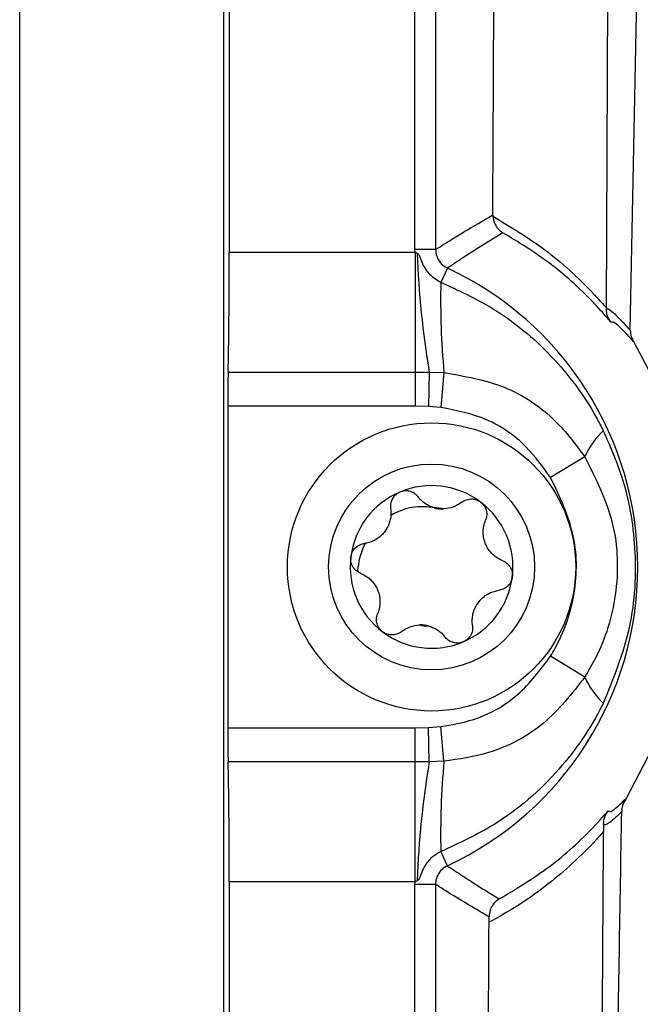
# Model space of a CAD drawing. Header units: millimetres. Extents: x -0.53 to 0.61, y -0.22 to 0.52.
# Tile 12 of 77: x -0.0803 to -0.0652, y 0.0554 to 0.0793. Entities that reach past the tile are written whole.
import ezdxf

# ---------------------------------------------------------------- set-up
doc = ezdxf.new("R2010")
doc.units = ezdxf.units.MM
doc.layers.add('FORMAT', color=7, linetype='Continuous')

msp = doc.modelspace()

# ---------------------------------------------------------------- linework, layer by layer
at = {"layer": 'FORMAT', "color": 7, "linetype": 'Continuous', "lineweight": 25}
for p, q in [((-0.080311, 0.022519), (-0.080311, 0.279519)), ((-0.075354, 0.022475), (-0.075354, 0.279562)), ((-0.075223, 0.228374), (-0.075223, 0.073663)), ((-0.070714, 0.07373), (-0.070714, 0.228308)), ((-0.070214, 0.228308), (-0.070214, 0.07373)), ((-0.066067, 0.072305), (-0.06602, 0.08149)), ((-0.065487, 0.071767), (-0.065324, 0.080069)), ((-0.068824, 0.074569), (-0.068823, 0.074538)), ((-0.075223, 0.073663), (-0.070712, 0.073663)), ((-0.070712, 0.073663), (-0.070714, 0.07373)), ((-0.070214, 0.07373), (-0.070714, 0.07373)), ((-0.070712, 0.073663), (-0.07066, 0.07364)), ((-0.070712, 0.073663), (-0.070712, 0.070753)), ((-0.069925, 0.073276), (-0.070086, 0.072932)), ((-0.066067, 0.072305), (-0.066067, 0.072282)), ((-0.065405, 0.071496), (-0.064635, 0.07003)), ((-0.07525, 0.070753), (-0.070712, 0.070753)), ((-0.070712, 0.070753), (-0.070368, 0.070753)), ((-0.070712, 0.070753), (-0.070712, 0.069922)), ((-0.070368, 0.070753), (-0.070384, 0.069918)), ((-0.070368, 0.070753), (-0.07001, 0.070739)), ((-0.07001, 0.070739), (-0.07009, 0.069894)), ((-0.075258, 0.069922), (-0.075258, 0.062115)), ((-0.070712, 0.069922), (-0.075258, 0.069922)), ((-0.070384, 0.069918), (-0.070712, 0.069922)), ((-0.07009, 0.069894), (-0.070384, 0.069918)), ((-0.066592, 0.068694), (-0.067423, 0.068188)), ((-0.066592, 0.063343), (-0.067423, 0.063849)), ((-0.075258, 0.062115), (-0.070712, 0.062115)), ((-0.070712, 0.062115), (-0.070384, 0.062119)), ((-0.070712, 0.061284), (-0.070712, 0.062115)), ((-0.070384, 0.062119), (-0.07009, 0.062143)), ((-0.070368, 0.061284), (-0.070384, 0.062119)), ((-0.07001, 0.061298), (-0.07009, 0.062143)), ((-0.064762, 0.061981), (-0.065588, 0.060394)), ((-0.070712, 0.061284), (-0.07525, 0.061284)), ((-0.070712, 0.058374), (-0.070712, 0.061284)), ((-0.070368, 0.061284), (-0.070712, 0.061284)), ((-0.07001, 0.061298), (-0.070368, 0.061284)), ((-0.069925, 0.058761), (-0.070086, 0.059105)), ((-0.075223, 0.058374), (-0.075223, 0.022606)), ((-0.070712, 0.058374), (-0.075223, 0.058374)), ((-0.070714, 0.058308), (-0.070712, 0.058374)), ((-0.07066, 0.058397), (-0.070712, 0.058374)), ((-0.070214, 0.058308), (-0.070714, 0.058308)), ((-0.070714, 0.027115), (-0.070714, 0.058308)), ((-0.070214, 0.058308), (-0.070214, 0.027615))]:
    msp.add_line(p, q, dxfattribs=at)
for radius in [0.0035, 0.0025]:
    msp.add_circle((-0.070311, 0.066019), radius, dxfattribs=at)
for centre, radius, start, end in [((-0.048651, 0.074407), 0.0220222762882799, 181.997742, 189.552281), ((-0.073311, 0.066019), 0.0080085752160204, 295.005119, 64.994881), ((-0.051433, 0.07248), 0.0186580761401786, 178.609993, 185.354421), ((-0.064783, 0.067889), 0.0019793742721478, 133.346712, 156.007898), ((-0.070311, 0.066019), 0.0019749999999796, 52.964615, 112.964615), ((-0.070311, 0.066019), 0.0019749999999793, 112.964615, 172.964615), ((-0.070311, 0.066019), 0.0014388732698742, 78.316306, 87.612924), ((-0.070044, 0.068175), 0.0007483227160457, 254.000128, 271.929102), ((-0.070311, 0.066019), 0.0019749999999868, 352.964615, 52.964615), ((-0.070311, 0.066019), 0.0019749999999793, 172.964615, 232.964615), ((-0.070311, 0.066019), 0.0019749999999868, 292.964615, 352.964615), ((-0.070311, 0.066019), 0.001438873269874, 258.316306, 267.612924), ((-0.070577, 0.063862), 0.0007483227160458, 74.000128, 91.929102), ((-0.070311, 0.066019), 0.0019749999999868, 232.964615, 292.964615), ((-0.064783, 0.064148), 0.0019793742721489, 203.992102, 226.653288), ((-0.048651, 0.05763), 0.0220222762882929, 170.447719, 178.002258), ((-0.051433, 0.059557), 0.0186580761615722, 174.645579, 181.390007)]:
    msp.add_arc(centre, radius, start, end, dxfattribs=at)
for centre, major_axis, start_param, end_param in [((-0.075284, 0.073663), (0, 0.003500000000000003), 3.730623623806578, 4.71238898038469), ((-0.075241, 0.069922), (0, 0.001000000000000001), 0.5890309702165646, 1.570796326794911), ((-0.075241, 0.062115), (0, 0.001000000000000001), 1.570796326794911, 2.552561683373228), ((-0.075284, 0.058374), (0, 0.003500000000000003), 4.71238898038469, 5.694154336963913)]:
    msp.add_ellipse(centre, major_axis=major_axis, ratio=0.017455, start_param=start_param, end_param=end_param, dxfattribs=at)
for points, knots in [([(-0.0688239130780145, 0.0745692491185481), (-0.0688086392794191, 0.0776920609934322), (-0.0687776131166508, 0.0840355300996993), (-0.0687350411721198, 0.0936660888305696), (-0.0686952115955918, 0.1034445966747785), (-0.0686588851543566, 0.1132750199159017), (-0.0686260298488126, 0.1231439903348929), (-0.0685966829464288, 0.1330450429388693), (-0.0685708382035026, 0.1429766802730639), (-0.0685484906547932, 0.1529431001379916), (-0.0685259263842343, 0.1649263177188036), (-0.0685059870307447, 0.1789406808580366), (-0.0684924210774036, 0.1950035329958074), (-0.0684872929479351, 0.2111129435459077), (-0.0684916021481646, 0.2218627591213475), (-0.068493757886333, 0.2272405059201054)], [0, 0, 0, 0, 0.0629887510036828, 0.1279510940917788, 0.1929400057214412, 0.2580088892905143, 0.3231044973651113, 0.3880668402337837, 0.4530557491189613, 0.5181246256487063, 0.5832202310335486, 0.6871413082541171, 0.7911712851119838, 0.8955304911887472, 1, 1, 1, 1]), ([(-0.0612385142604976, 0.0773391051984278), (-0.0614111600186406, 0.0773776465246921), (-0.0617576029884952, 0.0774549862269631), (-0.0622686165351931, 0.0776273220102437), (-0.0627713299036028, 0.0778424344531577), (-0.0632540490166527, 0.0781013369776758), (-0.0637114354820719, 0.0783993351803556), (-0.0641428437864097, 0.0787356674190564), (-0.0645503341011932, 0.0791141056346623), (-0.0650382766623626, 0.0796543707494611), (-0.0654531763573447, 0.0802513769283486), (-0.0657863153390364, 0.0808891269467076), (-0.065993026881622, 0.081383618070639), (-0.0662088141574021, 0.082050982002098), (-0.0663413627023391, 0.0827360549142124), (-0.0663885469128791, 0.0834260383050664), (-0.066379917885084, 0.084113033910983), (-0.0662893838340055, 0.084791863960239), (-0.0661188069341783, 0.0854523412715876), (-0.0658946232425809, 0.0861007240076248), (-0.0655925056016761, 0.0867201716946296), (-0.0652181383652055, 0.0872984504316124), (-0.0648993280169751, 0.0877126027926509), (-0.0645448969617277, 0.0881023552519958), (-0.0641563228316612, 0.088464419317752), (-0.0637350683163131, 0.0887957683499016), (-0.0632851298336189, 0.0890920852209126), (-0.0628068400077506, 0.089352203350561), (-0.0623026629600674, 0.0895721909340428), (-0.0618698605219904, 0.0897198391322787), (-0.0616058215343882, 0.0897882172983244), (-0.0615211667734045, 0.0898101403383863)], [0, 0, 0, 0, 0.0311589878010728, 0.0625257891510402, 0.0945576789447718, 0.1268243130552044, 0.157985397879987, 0.1893723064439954, 0.2214877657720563, 0.2538621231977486, 0.3144952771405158, 0.3453052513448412, 0.3766026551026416, 0.4057389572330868, 0.4646989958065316, 0.4948096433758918, 0.5236372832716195, 0.5820401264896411, 0.6116710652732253, 0.6410900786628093, 0.7005630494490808, 0.730869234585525, 0.7613961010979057, 0.7921220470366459, 0.8234634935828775, 0.8550127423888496, 0.8868285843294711, 0.9188563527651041, 0.9515471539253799, 0.9844653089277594, 1, 1, 1, 1]), ([(-0.0702139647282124, 0.0737295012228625), (-0.07008916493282, 0.0738082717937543), (-0.0698591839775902, 0.0739534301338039), (-0.0693958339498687, 0.0742363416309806), (-0.069057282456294, 0.074433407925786), (-0.0688239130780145, 0.0745692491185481)], [0, 0, 0, 0, 0.2693434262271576, 0.4963458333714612, 1, 1, 1, 1]), ([(-0.0688230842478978, 0.0745382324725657), (-0.0683994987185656, 0.0742851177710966), (-0.0675648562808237, 0.0737863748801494), (-0.0666947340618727, 0.0730001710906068), (-0.0662104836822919, 0.0724719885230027), (-0.0661093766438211, 0.0723549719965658), (-0.0660666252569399, 0.0723054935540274)], [0, 0, 0, 0, 0.4481810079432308, 0.8831059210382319, 0.9505733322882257, 1, 1, 1, 1]), ([(-0.0688230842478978, 0.0745382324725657), (-0.0688140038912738, 0.0744814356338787), (-0.0687958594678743, 0.0743679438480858), (-0.0687049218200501, 0.0742307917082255), (-0.0686234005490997, 0.0741625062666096), (-0.0685800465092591, 0.0741366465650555), (-0.06857855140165, 0.0741357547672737)], [0, 0, 0, 0, 0.3421016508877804, 0.6835895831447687, 0.9890882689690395, 1, 1, 1, 1]), ([(-0.06857855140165, 0.0741357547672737), (-0.0688049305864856, 0.0739969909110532), (-0.069133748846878, 0.0737954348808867), (-0.0695822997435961, 0.0735059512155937), (-0.0698046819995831, 0.0733571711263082), (-0.0699253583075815, 0.0732764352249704)], [0, 0, 0, 0, 0.502657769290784, 0.7301159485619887, 1, 1, 1, 1]), ([(-0.0659567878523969, 0.0719631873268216), (-0.0660254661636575, 0.072044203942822), (-0.0661493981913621, 0.0721904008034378), (-0.0662894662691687, 0.0723427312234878), (-0.0667123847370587, 0.0727895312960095), (-0.0674562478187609, 0.0734550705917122), (-0.0682041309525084, 0.0739086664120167), (-0.06857855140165, 0.0741357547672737)], [0, 0, 0, 0, 0.0831166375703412, 0.1499864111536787, 0.1663572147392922, 0.5826448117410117, 1, 1, 1, 1]), ([(-0.0702139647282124, 0.0737295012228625), (-0.0702084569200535, 0.0736732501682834), (-0.0701974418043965, 0.0735607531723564), (-0.0701111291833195, 0.0734115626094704), (-0.070011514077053, 0.0733205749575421), (-0.0699435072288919, 0.0732857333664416), (-0.0699253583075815, 0.0732764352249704)], [0, 0, 0, 0, 0.2972855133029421, 0.5945440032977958, 0.8917963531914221, 0.9999999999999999, 0.9999999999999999, 0.9999999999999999, 0.9999999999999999]), ([(-0.070659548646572, 0.0736396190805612), (-0.0706507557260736, 0.0736342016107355), (-0.0706304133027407, 0.0736216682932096), (-0.070588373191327, 0.0735484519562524), (-0.0705384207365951, 0.0733685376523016), (-0.0703813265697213, 0.073112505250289), (-0.0701837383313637, 0.0729919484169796), (-0.0700858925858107, 0.0729322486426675)], [0, 0, 0, 0, 0.0328584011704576, 0.076017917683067, 0.2645991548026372, 0.6358293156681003, 1, 1, 1, 1]), ([(-0.0700858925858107, 0.0729322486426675), (-0.0696702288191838, 0.0727418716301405), (-0.0686801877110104, 0.0722884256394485), (-0.067354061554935, 0.0711865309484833), (-0.0665301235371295, 0.0700838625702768), (-0.066195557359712, 0.0694327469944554), (-0.0661418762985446, 0.0693282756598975)], [0, 0, 0, 0, 0.2507724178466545, 0.5972976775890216, 0.9353865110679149, 1, 1, 1, 1]), ([(-0.0660667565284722, 0.0722817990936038), (-0.0660667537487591, 0.0722818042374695), (-0.0660537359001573, 0.0723058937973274), (-0.0659579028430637, 0.07227820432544), (-0.0656447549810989, 0.0719382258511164), (-0.0654867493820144, 0.0717666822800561)], [0, 0, 0, 0, 0.0001058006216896, 0.4954815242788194, 1, 1, 1, 1]), ([(-0.0659567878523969, 0.0719631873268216), (-0.065957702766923, 0.0719643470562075), (-0.0659958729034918, 0.0720127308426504), (-0.0660523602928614, 0.0721141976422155), (-0.0660622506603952, 0.0722293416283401), (-0.0660667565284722, 0.0722817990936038)], [0, 0, 0, 0, 0.013193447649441, 0.5504292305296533, 1, 1, 1, 1]), ([(-0.0654054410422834, 0.0714961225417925), (-0.0655568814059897, 0.0716578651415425), (-0.0658636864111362, 0.0719855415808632), (-0.0659254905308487, 0.0719707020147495), (-0.0659567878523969, 0.0719631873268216)], [0, 0, 0, 0, 0.4936046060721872, 1, 1, 1, 1]), ([(-0.0654867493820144, 0.0717666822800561), (-0.0654829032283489, 0.0717122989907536), (-0.0654761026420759, 0.0716161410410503), (-0.0654268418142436, 0.0715324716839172), (-0.0654054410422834, 0.0714961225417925)], [0, 0, 0, 0, 0.5655620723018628, 1, 1, 1, 1]), ([(-0.0700099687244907, 0.0707385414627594), (-0.0695129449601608, 0.0706535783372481), (-0.0685216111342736, 0.0704841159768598), (-0.0673366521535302, 0.0696987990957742), (-0.0668158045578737, 0.0689961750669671), (-0.0665915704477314, 0.0686936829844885)], [0, 0, 0, 0, 0.364113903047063, 0.7262397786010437, 1, 1, 1, 1]), ([(-0.0674231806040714, 0.0681877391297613), (-0.0676098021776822, 0.0684485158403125), (-0.0680212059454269, 0.0690233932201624), (-0.0689472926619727, 0.0696685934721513), (-0.0697089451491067, 0.0698188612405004), (-0.0700898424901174, 0.0698940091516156)], [0, 0, 0, 0, 0.2933056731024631, 0.6465868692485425, 1, 1, 1, 1]), ([(-0.0661418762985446, 0.0693282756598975), (-0.0659820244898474, 0.0689631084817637), (-0.0655861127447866, 0.0680586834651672), (-0.0653099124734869, 0.0664333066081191), (-0.0654081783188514, 0.0645223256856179), (-0.0658969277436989, 0.063314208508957), (-0.0661418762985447, 0.0627087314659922)], [0, 0, 0, 0, 0.1744043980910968, 0.4319547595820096, 0.715310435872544, 1, 1, 1, 1]), ([(-0.0665915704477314, 0.0686936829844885), (-0.0663269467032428, 0.0681699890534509), (-0.0657970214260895, 0.0671212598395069), (-0.0657557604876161, 0.0653686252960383), (-0.0661405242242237, 0.0641100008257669), (-0.0665011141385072, 0.0634970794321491), (-0.0665915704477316, 0.0633433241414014)], [0, 0, 0, 0, 0.3099245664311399, 0.6206429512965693, 0.9048358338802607, 1, 1, 1, 1]), ([(-0.0674231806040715, 0.0638492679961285), (-0.0673851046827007, 0.0639141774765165), (-0.0671231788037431, 0.0643606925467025), (-0.0667834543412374, 0.0653172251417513), (-0.0667585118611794, 0.0668053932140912), (-0.0671966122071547, 0.0677165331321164), (-0.0674231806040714, 0.0681877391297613)], [0, 0, 0, 0, 0.0496189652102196, 0.3413309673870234, 0.6593620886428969, 1, 1, 1, 1]), ([(-0.071081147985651, 0.0678369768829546), (-0.0711165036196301, 0.0678179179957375), (-0.0711871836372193, 0.0677798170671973), (-0.0712630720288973, 0.0676846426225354), (-0.0713073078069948, 0.0675725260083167), (-0.0713119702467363, 0.0674870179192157), (-0.0713059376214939, 0.067442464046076), (-0.0713052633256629, 0.0674374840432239)], [0, 0, 0, 0, 0.2355200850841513, 0.4708319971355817, 0.7119519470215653, 0.9678034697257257, 1, 1, 1, 1]), ([(-0.0706382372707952, 0.0677201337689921), (-0.0706677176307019, 0.0677516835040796), (-0.070726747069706, 0.0678148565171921), (-0.0708228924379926, 0.0678530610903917), (-0.0709166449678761, 0.0678689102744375), (-0.0709949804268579, 0.0678674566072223), (-0.0710568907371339, 0.0678455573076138), (-0.071081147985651, 0.0678369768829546)], [0, 0, 0, 0, 0.2724766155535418, 0.5455883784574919, 0.6126147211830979, 0.8482175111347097, 1, 1, 1, 1]), ([(-0.0702506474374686, 0.0674561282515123), (-0.0702876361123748, 0.0674685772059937), (-0.0703628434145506, 0.0674938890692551), (-0.0704657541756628, 0.0675537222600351), (-0.0705607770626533, 0.0676281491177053), (-0.0706121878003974, 0.0676891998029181), (-0.0706382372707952, 0.0677201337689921)], [0, 0, 0, 0, 0.2369844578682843, 0.481849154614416, 0.7374564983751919, 1, 1, 1, 1]), ([(-0.0702781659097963, 0.0674645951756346), (-0.0704010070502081, 0.0674759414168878), (-0.0707031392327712, 0.0675038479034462), (-0.0710546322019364, 0.0674043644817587), (-0.0712554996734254, 0.0672933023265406), (-0.0712994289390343, 0.0672690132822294)], [0, 0, 0, 0, 0.3486651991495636, 0.8575545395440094, 1, 1, 1, 1]), ([(-0.0695790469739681, 0.06758941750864), (-0.0696460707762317, 0.0675442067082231), (-0.0697755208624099, 0.0674568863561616), (-0.0699399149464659, 0.0674371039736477), (-0.0700191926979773, 0.0674275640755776)], [0, 0, 0, 0, 0.5177578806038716, 1, 1, 1, 1]), ([(-0.0695790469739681, 0.06758941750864), (-0.0695427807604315, 0.0676128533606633), (-0.0694701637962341, 0.0676597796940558), (-0.0693676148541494, 0.0676734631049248), (-0.0692728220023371, 0.0676660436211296), (-0.0691971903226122, 0.0676455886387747), (-0.0691424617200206, 0.0676092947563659), (-0.0691210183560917, 0.0675950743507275)], [0, 0, 0, 0, 0.2724766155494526, 0.5455883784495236, 0.6126147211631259, 0.848217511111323, 1, 1, 1, 1]), ([(-0.0691210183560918, 0.0675950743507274), (-0.0690913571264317, 0.0675679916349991), (-0.0690320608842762, 0.0675138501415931), (-0.0689815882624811, 0.0674030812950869), (-0.0689659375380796, 0.0672835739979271), (-0.0689822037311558, 0.0671994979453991), (-0.0689988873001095, 0.0671577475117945), (-0.0690007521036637, 0.0671530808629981)], [0, 0, 0, 0, 0.2355200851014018, 0.470831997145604, 0.7119519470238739, 0.9678034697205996, 1, 1, 1, 1]), ([(-0.0713052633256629, 0.0674374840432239), (-0.0713012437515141, 0.0673983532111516), (-0.0712931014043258, 0.0673190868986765), (-0.0713050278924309, 0.0672001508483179), (-0.0713345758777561, 0.0670839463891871), (-0.0713812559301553, 0.0669761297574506), (-0.0714451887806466, 0.0668755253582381), (-0.0715233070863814, 0.0667871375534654), (-0.0716149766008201, 0.0667115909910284), (-0.0717175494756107, 0.0666515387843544), (-0.0718297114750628, 0.066606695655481), (-0.0719082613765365, 0.066592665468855), (-0.0719480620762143, 0.0665855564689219)], [0, 0, 0, 0, 0.1034027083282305, 0.2094601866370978, 0.3055668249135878, 0.4046957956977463, 0.4982495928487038, 0.5953018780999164, 0.6912090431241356, 0.7903053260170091, 0.8937491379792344, 1, 1, 1, 1]), ([(-0.0685843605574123, 0.0661704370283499), (-0.0686202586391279, 0.0661865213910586), (-0.0686929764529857, 0.0662191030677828), (-0.0687900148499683, 0.0662888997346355), (-0.0688758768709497, 0.0663725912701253), (-0.0689459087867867, 0.066466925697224), (-0.069001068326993, 0.0665725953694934), (-0.0690385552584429, 0.0666844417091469), (-0.0690581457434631, 0.066801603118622), (-0.0690588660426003, 0.0669204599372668), (-0.0690416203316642, 0.0670400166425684), (-0.0690144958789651, 0.0671150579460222), (-0.0690007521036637, 0.0671530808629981)], [0, 0, 0, 0, 0.1034027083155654, 0.2094601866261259, 0.3055668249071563, 0.4046957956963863, 0.4982495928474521, 0.5953018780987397, 0.691209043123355, 0.7903053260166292, 0.893749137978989, 1, 1, 1, 1]), ([(-0.0722707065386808, 0.0662604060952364), (-0.0722620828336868, 0.0662996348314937), (-0.0722448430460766, 0.0663780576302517), (-0.0721741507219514, 0.066477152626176), (-0.0720784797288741, 0.0665504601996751), (-0.0719975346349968, 0.066578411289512), (-0.0719530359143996, 0.0665848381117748), (-0.0719480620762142, 0.0665855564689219)], [0, 0, 0, 0, 0.2355200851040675, 0.470831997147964, 0.7119519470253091, 0.9678034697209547, 1, 1, 1, 1]), ([(-0.0719275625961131, 0.0665885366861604), (-0.0719377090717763, 0.0665675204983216), (-0.0720369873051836, 0.066361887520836), (-0.072094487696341, 0.0661247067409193), (-0.0721070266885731, 0.0659118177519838), (-0.0721075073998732, 0.0659036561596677)], [0, 0, 0, 0, 0.0986708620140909, 0.965445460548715, 0.9999999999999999, 0.9999999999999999, 0.9999999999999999, 0.9999999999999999]), ([(-0.0720367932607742, 0.0658665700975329), (-0.0720752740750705, 0.0658863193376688), (-0.0721523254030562, 0.065925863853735), (-0.0722342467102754, 0.066032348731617), (-0.0722755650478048, 0.0661497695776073), (-0.0722721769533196, 0.0662269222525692), (-0.0722707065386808, 0.0662604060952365)], [0, 0, 0, 0, 0.2726506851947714, 0.5459369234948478, 0.8029390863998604, 1, 1, 1, 1]), ([(-0.0685843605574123, 0.0661704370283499), (-0.068545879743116, 0.066150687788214), (-0.0684688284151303, 0.0661111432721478), (-0.0683869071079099, 0.0660046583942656), (-0.0683455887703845, 0.0658872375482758), (-0.0683489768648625, 0.0658100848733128), (-0.0683504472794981, 0.0657766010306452)], [0, 0, 0, 0, 0.2726506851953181, 0.5459369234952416, 0.8029390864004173, 1, 1, 1, 1]), ([(-0.0720367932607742, 0.0658665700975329), (-0.0720008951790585, 0.0658504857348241), (-0.0719281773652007, 0.0658179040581), (-0.0718311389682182, 0.0657481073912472), (-0.0717452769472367, 0.0656644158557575), (-0.0716752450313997, 0.0655700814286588), (-0.0716200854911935, 0.0654644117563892), (-0.0715825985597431, 0.0653525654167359), (-0.0715630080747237, 0.0652354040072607), (-0.071562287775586, 0.0651165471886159), (-0.0715795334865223, 0.0649969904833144), (-0.0716066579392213, 0.0649219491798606), (-0.0716204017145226, 0.0648839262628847)], [0, 0, 0, 0, 0.1034027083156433, 0.2094601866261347, 0.3055668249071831, 0.4046957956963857, 0.4982495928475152, 0.5953018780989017, 0.6912090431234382, 0.7903053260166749, 0.8937491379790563, 1, 1, 1, 1]), ([(-0.0683504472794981, 0.0657766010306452), (-0.0683590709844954, 0.0657373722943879), (-0.0683763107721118, 0.0656589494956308), (-0.0684470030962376, 0.0655598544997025), (-0.068542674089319, 0.0654865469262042), (-0.0686236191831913, 0.0654585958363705), (-0.0686681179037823, 0.0654521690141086), (-0.0686730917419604, 0.0654514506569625)], [0, 0, 0, 0, 0.2355200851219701, 0.4708319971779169, 0.7119519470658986, 0.9678034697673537, 1, 1, 1, 1]), ([(-0.0693158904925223, 0.0645995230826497), (-0.0693199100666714, 0.0646386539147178), (-0.0693280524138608, 0.06471792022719), (-0.0693161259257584, 0.0648368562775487), (-0.0692865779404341, 0.0649530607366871), (-0.0692398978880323, 0.0650608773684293), (-0.0691759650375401, 0.065161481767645), (-0.0690978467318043, 0.0652498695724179), (-0.0690061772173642, 0.0653254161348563), (-0.0689036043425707, 0.0653854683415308), (-0.0687914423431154, 0.0654303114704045), (-0.0687128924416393, 0.0654443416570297), (-0.0686730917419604, 0.0654514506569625)], [0, 0, 0, 0, 0.1034027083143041, 0.2094601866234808, 0.3055668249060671, 0.4046957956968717, 0.4982495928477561, 0.5953018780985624, 0.6912090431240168, 0.7903053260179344, 0.8937491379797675, 1, 1, 1, 1]), ([(-0.0715001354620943, 0.0644419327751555), (-0.0715297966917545, 0.0644690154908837), (-0.0715890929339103, 0.0645231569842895), (-0.0716395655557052, 0.0646339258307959), (-0.0716552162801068, 0.0647534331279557), (-0.0716389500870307, 0.0648375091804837), (-0.0716222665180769, 0.0648792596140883), (-0.0716204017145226, 0.0648839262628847)], [0, 0, 0, 0, 0.2355200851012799, 0.470831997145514, 0.7119519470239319, 0.9678034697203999, 1, 1, 1, 1]), ([(-0.0710421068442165, 0.0644475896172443), (-0.0709750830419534, 0.0644928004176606), (-0.0708456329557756, 0.0645801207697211), (-0.0706812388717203, 0.064599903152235), (-0.070601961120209, 0.0646094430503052)], [0, 0, 0, 0, 0.517757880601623, 1, 1, 1, 1]), ([(-0.0703705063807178, 0.0645808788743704), (-0.0703335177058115, 0.0645684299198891), (-0.0702583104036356, 0.0645431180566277), (-0.0701553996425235, 0.0644832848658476), (-0.0700603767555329, 0.0644088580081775), (-0.070008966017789, 0.0643478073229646), (-0.0699829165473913, 0.0643168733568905)], [0, 0, 0, 0, 0.2369844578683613, 0.4818491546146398, 0.7374564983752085, 1, 1, 1, 1]), ([(-0.0693158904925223, 0.0645995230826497), (-0.0693137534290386, 0.0645563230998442), (-0.0693094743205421, 0.064469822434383), (-0.0693607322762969, 0.0643456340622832), (-0.0694417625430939, 0.0642511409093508), (-0.0695102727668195, 0.0642154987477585), (-0.0695400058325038, 0.0642000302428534)], [0, 0, 0, 0, 0.2726506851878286, 0.5459369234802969, 0.8029390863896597, 1, 1, 1, 1]), ([(-0.0710421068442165, 0.0644475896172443), (-0.0710784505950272, 0.0644241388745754), (-0.0711512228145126, 0.0643771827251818), (-0.0712844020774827, 0.0643594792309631), (-0.0714067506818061, 0.0643824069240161), (-0.0714718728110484, 0.064423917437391), (-0.0715001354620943, 0.0644419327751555)], [0, 0, 0, 0, 0.2726506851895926, 0.5459369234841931, 0.8029390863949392, 1, 1, 1, 1]), ([(-0.0695400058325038, 0.0642000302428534), (-0.0695782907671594, 0.0641878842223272), (-0.0696548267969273, 0.0641636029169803), (-0.0697759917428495, 0.0641752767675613), (-0.0698873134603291, 0.0642214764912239), (-0.0699519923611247, 0.0642776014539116), (-0.0699798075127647, 0.0643129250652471), (-0.0699829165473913, 0.0643168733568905)], [0, 0, 0, 0, 0.2355200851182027, 0.4708319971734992, 0.7119519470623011, 0.9678034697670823, 1, 1, 1, 1]), ([(-0.0700898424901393, 0.0621429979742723), (-0.0698225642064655, 0.06218789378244), (-0.0691497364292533, 0.0623009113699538), (-0.0681626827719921, 0.0628568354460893), (-0.0676694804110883, 0.0635187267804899), (-0.0674231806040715, 0.0638492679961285)], [0, 0, 0, 0, 0.2480800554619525, 0.6244994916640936, 1, 1, 1, 1]), ([(-0.0665915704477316, 0.0633433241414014), (-0.0669037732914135, 0.0629424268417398), (-0.067525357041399, 0.0621442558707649), (-0.0687823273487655, 0.0614778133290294), (-0.0696445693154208, 0.0613518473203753), (-0.0700099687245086, 0.061298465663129)], [0, 0, 0, 0, 0.3676799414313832, 0.732036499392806, 1, 1, 1, 1]), ([(-0.0661418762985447, 0.0627087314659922), (-0.0661508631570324, 0.0626906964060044), (-0.0664385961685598, 0.0621132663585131), (-0.0671985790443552, 0.0610028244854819), (-0.0685771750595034, 0.0598021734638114), (-0.0696441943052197, 0.0593089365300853), (-0.0700858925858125, 0.059104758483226)], [0, 0, 0, 0, 0.0110904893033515, 0.3550851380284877, 0.7330340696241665, 1, 1, 1, 1]), ([(-0.0660229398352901, 0.0600971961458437), (-0.0660021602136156, 0.0600771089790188), (-0.0659612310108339, 0.0600375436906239), (-0.0657108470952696, 0.0602766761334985), (-0.0655875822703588, 0.0603944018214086)], [0, 0, 0, 0, 0.5076967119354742, 1, 1, 1, 1]), ([(-0.0655875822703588, 0.0603944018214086), (-0.0656214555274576, 0.0603382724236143), (-0.0656810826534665, 0.0602394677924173), (-0.0656907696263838, 0.0601265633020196), (-0.0656949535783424, 0.0600777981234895)], [0, 0, 0, 0, 0.5680846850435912, 1, 1, 1, 1]), ([(-0.0686671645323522, 0.0579549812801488), (-0.0682582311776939, 0.058199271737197), (-0.0674442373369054, 0.0586855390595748), (-0.0666348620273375, 0.0594211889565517), (-0.0661750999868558, 0.0599207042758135), (-0.0660715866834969, 0.0600407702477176), (-0.0660229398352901, 0.0600971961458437)], [0, 0, 0, 0, 0.4373991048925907, 0.8706557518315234, 0.9392137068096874, 1, 1, 1, 1]), ([(-0.0661348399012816, 0.0597814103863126), (-0.0661294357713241, 0.0598359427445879), (-0.0661182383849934, 0.0599489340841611), (-0.0660607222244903, 0.0600497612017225), (-0.0660240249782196, 0.0600958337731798), (-0.0660229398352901, 0.0600971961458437)], [0, 0, 0, 0, 0.4751337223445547, 0.9844796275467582, 1, 1, 1, 1]), ([(-0.0656949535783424, 0.0600777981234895), (-0.0657598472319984, 0.0600135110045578), (-0.0658897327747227, 0.0598848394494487), (-0.0660243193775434, 0.0597826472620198), (-0.0661116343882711, 0.0597413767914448), (-0.0661335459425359, 0.0597597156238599), (-0.0661348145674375, 0.0597809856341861), (-0.0661348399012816, 0.0597814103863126)], [0, 0, 0, 0, 0.2450335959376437, 0.4904381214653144, 0.7424688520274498, 0.9948572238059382, 1, 1, 1, 1]), ([(-0.0660995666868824, 0.033250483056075), (-0.0660702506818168, 0.0353823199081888), (-0.0660101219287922, 0.0397548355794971), (-0.0659126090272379, 0.046418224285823), (-0.0658083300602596, 0.0532243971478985), (-0.0657327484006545, 0.0577931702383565), (-0.0656949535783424, 0.0600777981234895)], [0, 0, 0, 0, 0.2406901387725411, 0.4936688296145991, 0.7468076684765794, 1, 1, 1, 1]), ([(-0.0661358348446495, 0.0595909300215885), (-0.0661567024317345, 0.0595671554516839), (-0.0662356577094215, 0.0594772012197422), (-0.0666873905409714, 0.0589838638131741), (-0.0675683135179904, 0.0581946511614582), (-0.0684478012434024, 0.0576353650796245), (-0.0689155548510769, 0.0573876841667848), (-0.0689155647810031, 0.0573876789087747)], [0, 0, 0, 0, 0.0248523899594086, 0.0940323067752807, 0.5305502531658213, 0.9999900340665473, 0.9999999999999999, 0.9999999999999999, 0.9999999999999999, 0.9999999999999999]), ([(-0.066206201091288, 0.0476971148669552), (-0.0661992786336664, 0.0488280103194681), (-0.0661837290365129, 0.0513682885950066), (-0.06616025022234, 0.0553326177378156), (-0.066143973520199, 0.0581714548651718), (-0.0661358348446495, 0.0595909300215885)], [0, 0, 0, 0, 0.286319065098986, 0.6431453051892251, 1, 1, 1, 1]), ([(-0.0661348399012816, 0.0597814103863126), (-0.0661350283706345, 0.0597428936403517), (-0.0661353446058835, 0.0596782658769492), (-0.0661356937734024, 0.059616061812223), (-0.0661358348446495, 0.0595909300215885)], [0, 0, 0, 0, 0.5959783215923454, 0.9999999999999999, 0.9999999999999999, 0.9999999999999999, 0.9999999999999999]), ([(-0.0700858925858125, 0.059104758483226), (-0.0701595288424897, 0.0590628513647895), (-0.0703203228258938, 0.058971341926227), (-0.0704777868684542, 0.0587715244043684), (-0.0705576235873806, 0.0585953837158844), (-0.0705928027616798, 0.0584915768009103), (-0.0706152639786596, 0.0584390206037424), (-0.0706366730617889, 0.058410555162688), (-0.070652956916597, 0.05840118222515), (-0.0706595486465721, 0.0583973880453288)], [0, 0, 0, 0, 0.2697429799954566, 0.5890175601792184, 0.7924493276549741, 0.888392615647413, 0.9399609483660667, 0.9756960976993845, 0.9999999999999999, 0.9999999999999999, 0.9999999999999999, 0.9999999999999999]), ([(-0.0699253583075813, 0.0587605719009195), (-0.0699740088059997, 0.0587318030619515), (-0.0700713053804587, 0.058674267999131), (-0.0701700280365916, 0.0585329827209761), (-0.0702103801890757, 0.0584042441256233), (-0.0702132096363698, 0.0583278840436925), (-0.0702139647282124, 0.0583075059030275)], [0, 0, 0, 0, 0.2972855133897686, 0.5945440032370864, 0.8917963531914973, 1, 1, 1, 1]), ([(-0.0699253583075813, 0.0587605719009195), (-0.0698039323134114, 0.058679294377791), (-0.0695957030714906, 0.0585399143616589), (-0.0692852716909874, 0.0583395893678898), (-0.0689874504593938, 0.0581511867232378), (-0.068776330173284, 0.058021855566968), (-0.0686671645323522, 0.0579549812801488)], [0, 0, 0, 0, 0.2906169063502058, 0.4983688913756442, 0.7406176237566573, 1, 1, 1, 1]), ([(-0.0689153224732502, 0.0575204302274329), (-0.069029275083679, 0.0575867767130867), (-0.0693714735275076, 0.057786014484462), (-0.069804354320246, 0.0580484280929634), (-0.0701232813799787, 0.058250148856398), (-0.0702139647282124, 0.0583075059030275)], [0, 0, 0, 0, 0.2632413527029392, 0.7905109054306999, 1, 1, 1, 1]), ([(-0.0686671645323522, 0.0579549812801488), (-0.0686688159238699, 0.0579540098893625), (-0.0687223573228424, 0.0579225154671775), (-0.0688114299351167, 0.0578433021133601), (-0.0688988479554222, 0.057690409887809), (-0.0689098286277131, 0.0575771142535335), (-0.0689153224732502, 0.0575204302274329)], [0, 0, 0, 0, 0.0111964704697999, 0.3630118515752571, 0.681302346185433, 1, 1, 1, 1]), ([(-0.0689155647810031, 0.0573876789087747), (-0.0689154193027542, 0.0574203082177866), (-0.0689152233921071, 0.0574642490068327), (-0.0689153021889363, 0.057508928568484), (-0.0689153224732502, 0.0575204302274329)], [0, 0, 0, 0, 0.7425744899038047, 1, 1, 1, 1]), ([(-0.0690957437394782, 0.0287333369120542), (-0.0690753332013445, 0.0317431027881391), (-0.0690325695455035, 0.0380490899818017), (-0.068972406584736, 0.047601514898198), (-0.0689342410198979, 0.0541722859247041), (-0.0689155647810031, 0.0573876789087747)], [0, 0, 0, 0, 0.3179993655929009, 0.6662644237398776, 1, 1, 1, 1])]:
    msp.add_open_spline(points, degree=3, knots=knots, dxfattribs=at)

doc.saveas('drawing.dxf')
